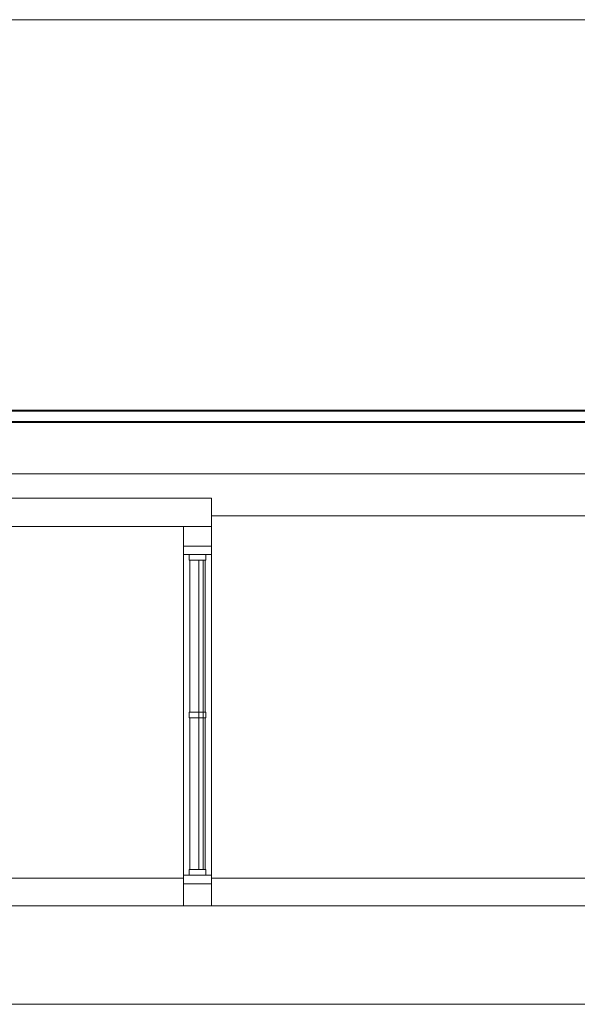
# Model space of a CAD drawing. Header units: millimetres. Extents: x 4476663 to 4477054, y -30323851 to -30323414.
# Tile 219 of 256: x 4476905.44 to 4476909.4, y -30323536.99 to -30323529.99. Entities that reach past the tile are written whole.
import ezdxf

# ---------------------------------------------------------------- set-up
doc = ezdxf.new("R2010")
doc.units = ezdxf.units.MM
for name, color, linetype, lineweight in [('CE-Condutos (Teto)', 1, 'Continuous', 25), ('IFC-Janela-Contorno', 142, 'Continuous', 5), ('IFC-Parede padrão-Contorno', 44, 'Continuous', 5), ('IFC-Parede-Contorno', 42, 'Continuous', 5)]:
    doc.layers.add(name, color=color, linetype=linetype, lineweight=lineweight)

msp = doc.modelspace()

# ---------------------------------------------------------------- linework, layer by layer
at = {"layer": 'CE-Condutos (Teto)'}
for p, q in [((4476923.3054, -30323532.7698), (4476904.2097, -30323532.7698)), ((4476904.5511, -30323532.7698), (4476923.0544, -30323532.7698)), ((4476923.0544, -30323532.7668), (4476904.5981, -30323532.7668)), ((4476923.0544, -30323532.8458), (4476904.2097, -30323532.8458)), ((4476904.2097, -30323532.8458), (4476921.366, -30323532.8458)), ((4476904.2097, -30323532.8488), (4476923.0544, -30323532.8488))]:
    msp.add_line(p, q, dxfattribs=at)
at = {"layer": 'IFC-Janela-Contorno', "color": 8, "lineweight": 5}
for p, q in [((4476906.604, -30323533.7507), (4476906.604, -30323533.7299)), ((4476906.604, -30323533.7299), (4476906.736, -30323533.7299)), ((4476906.604, -30323533.7899), (4476906.604, -30323533.7507)), ((4476906.804, -30323533.7703), (4476906.804, -30323533.7299)), ((4476906.804, -30323533.7899), (4476906.804, -30323533.7703)), ((4476906.604, -30323533.7899), (4476906.6707, -30323533.7899)), ((4476906.604, -30323536.0699), (4476906.604, -30323533.7899)), ((4476906.644, -30323533.7899), (4476906.6834, -30323533.7899)), ((4476906.644, -30323533.8168), (4476906.644, -30323533.7899)), ((4476906.644, -30323533.8299), (4476906.644, -30323533.8168)), ((4476906.644, -30323533.8299), (4476906.7246, -30323533.8299)), ((4476906.649, -30323534.9099), (4476906.649, -30323533.8299)), ((4476906.6707, -30323533.7899), (4476906.804, -30323533.7899)), ((4476906.714, -30323535.3071), (4476906.714, -30323533.8299)), ((4476906.7238, -30323533.8299), (4476906.744, -30323533.8299)), ((4476906.7246, -30323533.8299), (4476906.764, -30323533.8299)), ((4476906.744, -30323534.5528), (4476906.744, -30323533.8299)), ((4476906.759, -30323534.9099), (4476906.759, -30323533.8299)), ((4476906.764, -30323533.8031), (4476906.764, -30323533.7899)), ((4476906.764, -30323533.8299), (4476906.764, -30323533.8031)), ((4476906.804, -30323536.0699), (4476906.804, -30323533.7899)), ((4476906.744, -30323536.0299), (4476906.744, -30323534.5528)), ((4476906.644, -30323534.9099), (4476906.6834, -30323534.9099)), ((4476906.644, -30323534.9368), (4476906.644, -30323534.9099)), ((4476906.644, -30323534.9499), (4476906.644, -30323534.9368)), ((4476906.644, -30323534.9499), (4476906.7246, -30323534.9499)), ((4476906.649, -30323536.0299), (4476906.649, -30323534.9499)), ((4476906.6834, -30323534.9099), (4476906.764, -30323534.9099)), ((4476906.7246, -30323534.9499), (4476906.764, -30323534.9499)), ((4476906.759, -30323536.0299), (4476906.759, -30323534.9499)), ((4476906.764, -30323534.9231), (4476906.764, -30323534.9099)), ((4476906.764, -30323534.9499), (4476906.764, -30323534.9231)), ((4476906.714, -30323536.0299), (4476906.714, -30323535.3071)), ((4476906.604, -30323536.0699), (4476906.644, -30323536.0699)), ((4476906.604, -30323536.0895), (4476906.604, -30323536.0699)), ((4476906.604, -30323536.0699), (4476906.7373, -30323536.0699)), ((4476906.604, -30323536.1299), (4476906.604, -30323536.0895)), ((4476906.644, -30323536.0299), (4476906.6834, -30323536.0299)), ((4476906.644, -30323536.0568), (4476906.644, -30323536.0299)), ((4476906.644, -30323536.0699), (4476906.644, -30323536.0568)), ((4476906.6834, -30323536.0299), (4476906.764, -30323536.0299)), ((4476906.7246, -30323536.0699), (4476906.764, -30323536.0699)), ((4476906.7373, -30323536.0699), (4476906.804, -30323536.0699)), ((4476906.764, -30323536.0431), (4476906.764, -30323536.0299)), ((4476906.764, -30323536.0699), (4476906.764, -30323536.0431)), ((4476906.764, -30323536.0699), (4476906.804, -30323536.0699)), ((4476906.804, -30323536.1091), (4476906.804, -30323536.0699)), ((4476906.672, -30323536.1299), (4476906.804, -30323536.1299)), ((4476906.804, -30323536.1299), (4476906.804, -30323536.1091))]:
    msp.add_line(p, q, dxfattribs=at)
at = {"layer": 'IFC-Parede padrão-Contorno', "color": 8, "lineweight": 5}
for p, q in [((4476902.5007, -30323529.9884), (4476916.8455, -30323529.9884)), ((4476902.954, -30323533.216), (4476917.238, -30323533.216)), ((4476904.384, -30323533.3899), (4476905.7883, -30323533.3899)), ((4476905.7883, -30323533.3899), (4476906.804, -30323533.3899)), ((4476906.804, -30323533.4588), (4476906.804, -30323533.3899)), ((4476906.804, -30323533.5899), (4476906.804, -30323533.4588)), ((4476906.804, -30323533.516), (4476916.938, -30323533.516)), ((4476904.384, -30323533.5899), (4476905.7883, -30323533.5899)), ((4476905.7883, -30323533.5899), (4476906.804, -30323533.5899)), ((4476906.604, -30323533.6652), (4476906.604, -30323533.5899)), ((4476906.804, -30323533.6652), (4476906.804, -30323533.5899)), ((4476906.604, -30323533.7299), (4476906.604, -30323533.6652)), ((4476906.804, -30323533.7299), (4476906.804, -30323533.6652)), ((4476906.672, -30323533.7299), (4476906.804, -30323533.7299)), ((4476906.804, -30323536.1299), (4476906.804, -30323533.7299)), ((4476902.954, -30323536.0893), (4476906.604, -30323536.0893)), ((4476906.804, -30323536.0893), (4476916.938, -30323536.0893)), ((4476906.604, -30323536.2026), (4476906.604, -30323536.1299)), ((4476906.604, -30323536.1299), (4476906.736, -30323536.1299)), ((4476906.804, -30323536.2026), (4476906.804, -30323536.1299)), ((4476906.604, -30323536.287), (4476906.604, -30323536.2026)), ((4476906.804, -30323536.287), (4476906.804, -30323536.2026))]:
    msp.add_line(p, q, dxfattribs=at)
at = {"layer": 'IFC-Parede-Contorno', "color": 8, "lineweight": 5}
for p, q in [((4476902.0056, -30323536.287), (4476917.9532, -30323536.287)), ((4476902.0056, -30323536.987), (4476918.4107, -30323536.987))]:
    msp.add_line(p, q, dxfattribs=at)

doc.saveas('drawing.dxf')
